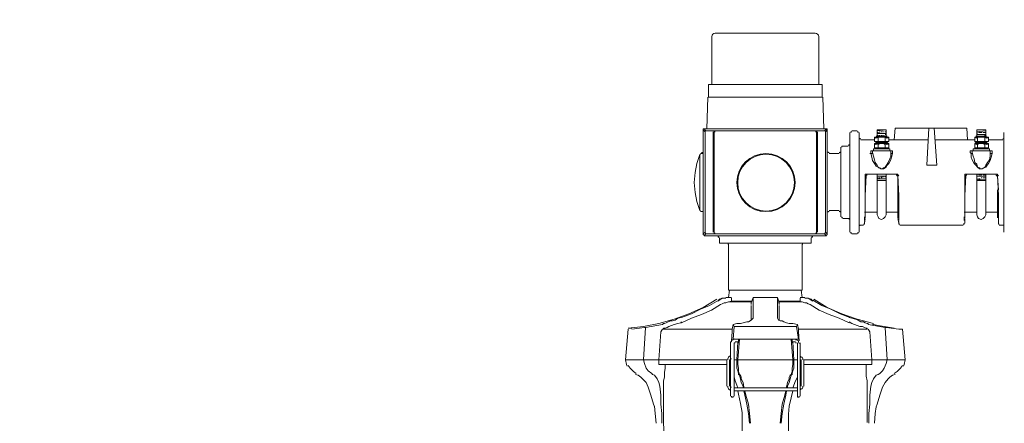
# Model space of a CAD drawing. Header units: feet. Extents: x -492 to 111, y -138 to 535.
# Tile 7 of 13: x 75.326 to 76.389, y -120.381 to -119.945. Entities that reach past the tile are written whole.
import ezdxf
from ezdxf import colors
from ezdxf.entities.mleader import LeaderData, LeaderLine
from ezdxf.math import Vec2, Vec3

# ---------------------------------------------------------------- set-up
doc = ezdxf.new("R2010")
doc.units = ezdxf.units.FT
doc.header["$MEASUREMENT"] = 0
doc.layers.add('ST_Details', color=4, linetype='Continuous')
doc.layers.add('TEXT-DED', color=10, linetype='Continuous')
doc.styles.add('Slanted-Normal', font='font31.shx', dxfattribs={"height": 0.14})

msp = doc.modelspace()

# ---------------------------------------------------------------- linework, layer by layer
at = {"layer": 'ST_Details', "lineweight": 13}
msp.add_lwpolyline([(76.1884, -120.0153), (76.1884, -119.9635, 0.414214), (76.1846, -119.9597), (76.0768, -119.9597, 0.414214), (76.073, -119.9635), (76.073, -120.0153)], format="xyb", dxfattribs=at)
for points in [[(76.0694, -120.0289), (76.1922, -120.0289), (76.1922, -120.0153), (76.0694, -120.0153)], [(76.06, -120.0905), (76.057, -120.1003), (76.0551, -120.11), (76.0541, -120.1208), (76.0551, -120.1315), (76.057, -120.1413), (76.06, -120.151)], [(76.2465, -120.0885), (76.2465, -120.0876), (76.2465, -120.0866)], [(76.2651, -120.0846), (76.2475, -120.0846), (76.2475, -120.0866), (76.2651, -120.0866)], [(76.2661, -120.0866), (76.2661, -120.0876), (76.2661, -120.0885)], [(76.354, -120.0866), (76.353, -120.0866)], [(76.354, -120.0885), (76.354, -120.0866), (76.354, -120.0876)], [(76.3726, -120.0866), (76.3726, -120.0846), (76.355, -120.0846), (76.355, -120.0866)], [(76.3735, -120.0866), (76.3735, -120.0885), (76.3735, -120.0876)], [(76.3481, -120.112), (76.3472, -120.112), (76.3804, -120.112), (76.3794, -120.112)], [(76.0756, -120.1745), (76.0756, -120.1755), (76.0766, -120.1755), (76.0756, -120.1755)], [(76.185, -120.1755), (76.186, -120.1755), (76.186, -120.1745), (76.186, -120.1755)], [(76.1821, -120.2487), (76.1801, -120.2468), (76.1772, -120.2458)], [(75.9818, -120.3191), (75.9809, -120.3171), (75.9799, -120.3122), (75.9809, -120.3171)], [(75.9994, -120.3122), (75.9975, -120.3122), (75.9994, -120.3122), (75.9975, -120.3122)], [(76.2817, -120.3122), (76.2807, -120.3171), (76.2798, -120.3191), (76.2807, -120.3171), (76.2817, -120.3122), (76.2807, -120.3171), (76.2817, -120.3122), (76.2768, -120.3122), (76.2817, -120.3122), (76.2807, -120.3122)]]:
    msp.add_lwpolyline(points, close=True, dxfattribs=at)
for points in [[(76.0688, -120.0289), (76.0678, -120.0631), (76.1313, -120.0631)], [(76.0821, -120.0289), (76.1795, -120.0289)], [(76.1928, -120.0289), (76.1938, -120.0631)], [(76.27, -120.0749), (76.271, -120.0622)], [(76.3481, -120.0622), (76.271, -120.0622)], [(76.3071, -120.0622), (76.3052, -120.1022)], [(76.313, -120.0622), (76.3071, -120.0622)], [(76.313, -120.0622), (76.3159, -120.1022)], [(76.3491, -120.0749), (76.3481, -120.0622)], [(76.0756, -120.0661), (76.0756, -120.0651), (76.0766, -120.0651), (76.0756, -120.0651), (76.0746, -120.0651), (76.0737, -120.0651), (76.0668, -120.0651), (76.0658, -120.0651), (76.0658, -120.0661), (76.0639, -120.0641), (76.0639, -120.0631), (76.0649, -120.0631)], [(76.0639, -120.0641), (76.0639, -120.1764)], [(76.0678, -120.0631), (76.0649, -120.0631), (76.0668, -120.0651)], [(76.0658, -120.1745), (76.0658, -120.0661)], [(76.0746, -120.0661), (76.0746, -120.1745)], [(76.0766, -120.0651), (76.0756, -120.0651)], [(76.0756, -120.067), (76.0756, -120.0661), (76.0766, -120.0661)], [(76.0756, -120.1745), (76.0756, -120.067)], [(76.0766, -120.0651), (76.185, -120.0651)], [(76.1313, -120.0631), (76.1938, -120.0631)], [(76.185, -120.0651), (76.184, -120.0651)], [(76.186, -120.0661), (76.186, -120.0651), (76.185, -120.0651), (76.186, -120.0651), (76.187, -120.0651), (76.1879, -120.0651), (76.1948, -120.0651), (76.1967, -120.0631), (76.1938, -120.0631)], [(76.185, -120.0661), (76.186, -120.0661), (76.186, -120.067)], [(76.186, -120.067), (76.186, -120.1745)], [(76.187, -120.1745), (76.187, -120.0661)], [(76.1967, -120.0631), (76.1977, -120.0631), (76.1977, -120.0641), (76.1958, -120.0661), (76.1958, -120.0651), (76.1948, -120.0651)], [(76.1958, -120.0661), (76.1958, -120.1745)], [(76.1977, -120.1764), (76.1977, -120.0641)], [(76.2221, -120.067), (76.2221, -120.1745)], [(76.2231, -120.067), (76.2231, -120.0661), (76.2241, -120.0661)], [(76.2299, -120.0651), (76.2241, -120.0651)], [(76.2299, -120.0661), (76.2309, -120.0661), (76.2309, -120.067)], [(76.2319, -120.1745), (76.2319, -120.067)], [(76.2339, -120.0739), (76.2329, -120.0739), (76.2329, -120.0729)], [(76.2485, -120.0719), (76.2641, -120.0719)], [(76.2485, -120.0768), (76.2485, -120.0719)], [(76.2495, -120.0729), (76.2505, -120.0719), (76.2514, -120.0729)], [(76.2505, -120.0709), (76.2622, -120.0709)], [(76.2514, -120.0641), (76.2612, -120.0641)], [(76.2514, -120.0709), (76.2514, -120.0641)], [(76.2514, -120.0651), (76.2612, -120.0641)], [(76.2514, -120.067), (76.2524, -120.067)], [(76.2514, -120.068), (76.2612, -120.068)], [(76.2514, -120.07), (76.2524, -120.07)], [(76.2524, -120.0719), (76.2544, -120.0709), (76.2563, -120.0709), (76.2583, -120.0709), (76.2602, -120.0719)], [(76.2524, -120.0768), (76.2524, -120.0719)], [(76.2534, -120.067), (76.2544, -120.0661)], [(76.2534, -120.07), (76.2544, -120.07)], [(76.2553, -120.0661), (76.2573, -120.0661)], [(76.2553, -120.07), (76.2573, -120.07)], [(76.2583, -120.0661), (76.2592, -120.0661)], [(76.2583, -120.07), (76.2592, -120.07)], [(76.2602, -120.0661), (76.2612, -120.0661)], [(76.2602, -120.069), (76.2612, -120.069)], [(76.2602, -120.0768), (76.2602, -120.0719)], [(76.2612, -120.0709), (76.2612, -120.0641)], [(76.2612, -120.0729), (76.2622, -120.0719), (76.2632, -120.0729)], [(76.2641, -120.0768), (76.2641, -120.0719)], [(76.3716, -120.0719), (76.3569, -120.0719)], [(76.3569, -120.0768), (76.3569, -120.0719)], [(76.3569, -120.0729), (76.3579, -120.0719), (76.3589, -120.0729)], [(76.3696, -120.0709), (76.3579, -120.0709)], [(76.3687, -120.0641), (76.3589, -120.0641)], [(76.3589, -120.0709), (76.3589, -120.0641)], [(76.3589, -120.0641), (76.3599, -120.0641)], [(76.3589, -120.0661), (76.3687, -120.0651)], [(76.3589, -120.068), (76.3599, -120.067)], [(76.3589, -120.069), (76.3687, -120.069)], [(76.3589, -120.0709), (76.3599, -120.0709)], [(76.3599, -120.0719), (76.3618, -120.0709), (76.3638, -120.0709), (76.3657, -120.0709), (76.3677, -120.0719)], [(76.3599, -120.0768), (76.3599, -120.0719)], [(76.3608, -120.0641), (76.3618, -120.0641)], [(76.3608, -120.067), (76.3628, -120.067), (76.3647, -120.067)], [(76.3608, -120.0709), (76.3628, -120.0709)], [(76.3628, -120.0641), (76.3647, -120.0641)], [(76.3638, -120.0709), (76.3647, -120.0709)], [(76.3657, -120.0641), (76.3667, -120.0641)], [(76.3657, -120.067), (76.3677, -120.067), (76.3687, -120.067)], [(76.3657, -120.0709), (76.3677, -120.07), (76.3687, -120.07)], [(76.3677, -120.0641), (76.3687, -120.0641)], [(76.3677, -120.0768), (76.3677, -120.0719)], [(76.3687, -120.0709), (76.3687, -120.0641)], [(76.3687, -120.0729), (76.3696, -120.0719), (76.3706, -120.0729)], [(76.3716, -120.0768), (76.3716, -120.0719)], [(76.3882, -120.0729), (76.3882, -120.0739), (76.3872, -120.0739)], [(76.3882, -120.067), (76.3882, -120.1745)], [(76.2124, -120.1579), (76.2124, -120.0827)], [(76.2202, -120.0817), (76.2143, -120.0817), (76.2133, -120.0817), (76.2133, -120.0827)], [(76.2212, -120.0797), (76.2212, -120.0807), (76.2202, -120.0807)], [(76.2485, -120.0749), (76.2339, -120.0749)], [(76.2485, -120.0768), (76.2641, -120.0768)], [(76.2485, -120.0788), (76.2641, -120.0788)], [(76.2485, -120.0788), (76.2485, -120.0836)], [(76.2485, -120.0836), (76.2641, -120.0836)], [(76.2514, -120.0768), (76.2505, -120.0778), (76.2495, -120.0768)], [(76.2495, -120.0797), (76.2505, -120.0788), (76.2514, -120.0797)], [(76.2514, -120.0836), (76.2505, -120.0846), (76.2495, -120.0836)], [(76.2505, -120.0778), (76.2622, -120.0778)], [(76.2505, -120.0778), (76.2622, -120.0778)], [(76.2602, -120.0768), (76.2583, -120.0778), (76.2563, -120.0778), (76.2544, -120.0778), (76.2524, -120.0768)], [(76.2524, -120.0797), (76.2544, -120.0788), (76.2563, -120.0788), (76.2583, -120.0788), (76.2602, -120.0797)], [(76.2524, -120.0788), (76.2524, -120.0836)], [(76.2602, -120.0836), (76.2583, -120.0846), (76.2563, -120.0846), (76.2544, -120.0846), (76.2524, -120.0836)], [(76.2602, -120.0788), (76.2602, -120.0836)], [(76.2632, -120.0768), (76.2622, -120.0778), (76.2612, -120.0768)], [(76.2612, -120.0797), (76.2622, -120.0788), (76.2632, -120.0797)], [(76.2632, -120.0836), (76.2622, -120.0846), (76.2612, -120.0836)], [(76.3061, -120.0749), (76.2641, -120.0749)], [(76.2641, -120.0788), (76.2641, -120.0836)], [(76.3569, -120.0749), (76.314, -120.0749)], [(76.3589, -120.0768), (76.3579, -120.0778), (76.3569, -120.0768), (76.3716, -120.0768)], [(76.3716, -120.0788), (76.3569, -120.0788)], [(76.3569, -120.0797), (76.3579, -120.0788), (76.3589, -120.0797)], [(76.3569, -120.0788), (76.3569, -120.0836)], [(76.3589, -120.0836), (76.3579, -120.0846), (76.3569, -120.0836), (76.3716, -120.0836)], [(76.3696, -120.0778), (76.3579, -120.0778)], [(76.3696, -120.0778), (76.3579, -120.0778)], [(76.3677, -120.0768), (76.3657, -120.0778), (76.3638, -120.0778), (76.3618, -120.0778), (76.3599, -120.0768)], [(76.3599, -120.0797), (76.3618, -120.0788), (76.3638, -120.0788), (76.3657, -120.0788), (76.3677, -120.0797)], [(76.3599, -120.0788), (76.3599, -120.0836)], [(76.3677, -120.0836), (76.3657, -120.0846), (76.3638, -120.0846), (76.3618, -120.0846), (76.3599, -120.0836)], [(76.3677, -120.0788), (76.3677, -120.0836)], [(76.3706, -120.0768), (76.3696, -120.0778), (76.3687, -120.0768)], [(76.3687, -120.0797), (76.3696, -120.0788), (76.3706, -120.0797)], [(76.3706, -120.0836), (76.3696, -120.0846), (76.3687, -120.0836)], [(76.3872, -120.0749), (76.3716, -120.0749)], [(76.3716, -120.0788), (76.3716, -120.0836)], [(76.061, -120.0905), (76.06, -120.0905)], [(76.0629, -120.0895), (76.061, -120.0895)], [(76.0629, -120.0885), (76.0619, -120.0885)], [(76.1997, -120.0885), (76.1987, -120.0885), (76.1987, -120.0876)], [(76.2104, -120.0895), (76.1997, -120.0895)], [(76.2114, -120.0876), (76.2114, -120.0885), (76.2104, -120.0885)], [(76.2221, -120.0895), (76.2221, -120.151)], [(76.2319, -120.151), (76.2319, -120.0895)], [(76.2465, -120.0885), (76.2465, -120.0895), (76.2456, -120.0895), (76.2446, -120.0895), (76.2436, -120.0895)], [(76.2446, -120.0866), (76.268, -120.0866), (76.268, -120.0885), (76.268, -120.0895)], [(76.2446, -120.0866), (76.2456, -120.0866), (76.2465, -120.0866), (76.2456, -120.0866)], [(76.2446, -120.0866), (76.2446, -120.0885), (76.2446, -120.0895), (76.2456, -120.0934), (76.2465, -120.0973), (76.2485, -120.1003), (76.2505, -120.1032), (76.2524, -120.1042), (76.2534, -120.1051), (76.2553, -120.1061), (76.2563, -120.1061), (76.2573, -120.1061), (76.2583, -120.1061), (76.2612, -120.1042), (76.2622, -120.1022), (76.2641, -120.1003), (76.2661, -120.0963), (76.2671, -120.0934), (76.268, -120.0895)], [(76.2661, -120.0866), (76.2651, -120.0866), (76.2632, -120.0866), (76.2602, -120.0866), (76.2563, -120.0866), (76.2524, -120.0866), (76.2495, -120.0866), (76.2475, -120.0866), (76.2465, -120.0866)], [(76.2465, -120.0885), (76.2465, -120.0885)], [(76.2661, -120.0885), (76.2661, -120.0924), (76.2651, -120.0954), (76.2632, -120.0993), (76.2622, -120.1012), (76.2602, -120.1042), (76.2583, -120.1051), (76.2573, -120.1061), (76.2563, -120.1061), (76.2553, -120.1061), (76.2544, -120.1051), (76.2524, -120.1042), (76.2514, -120.1022), (76.2495, -120.0993), (76.2485, -120.0963), (76.2475, -120.0924), (76.2465, -120.0885)], [(76.2641, -120.0866), (76.2485, -120.0866)], [(76.2505, -120.0846), (76.2622, -120.0846)], [(76.2661, -120.0885), (76.2661, -120.0895), (76.2671, -120.0895), (76.268, -120.0895), (76.2671, -120.0895)], [(76.2671, -120.0866), (76.268, -120.0866)], [(76.2671, -120.0885), (76.2671, -120.0885)], [(76.354, -120.0885), (76.354, -120.0885), (76.354, -120.0895), (76.353, -120.0895), (76.352, -120.0885), (76.352, -120.0866), (76.3755, -120.0866), (76.3755, -120.0885), (76.3755, -120.0895), (76.3745, -120.0895)], [(76.353, -120.0895), (76.353, -120.0934), (76.354, -120.0963), (76.356, -120.1003), (76.3579, -120.1022), (76.3599, -120.1042), (76.3618, -120.1061), (76.3628, -120.1061), (76.3647, -120.1061), (76.3667, -120.1051), (76.3687, -120.1042), (76.3696, -120.1032), (76.3716, -120.1003), (76.3735, -120.0973), (76.3745, -120.0934), (76.3755, -120.0895), (76.3745, -120.0895), (76.3735, -120.0895), (76.3735, -120.0885), (76.3735, -120.0885)], [(76.3735, -120.0866), (76.3726, -120.0866), (76.3706, -120.0866), (76.3677, -120.0866), (76.3638, -120.0866), (76.3599, -120.0866), (76.3569, -120.0866), (76.355, -120.0866), (76.354, -120.0866)], [(76.354, -120.0885), (76.355, -120.0924), (76.356, -120.0954), (76.3569, -120.0993), (76.3589, -120.1012), (76.3599, -120.1042), (76.3618, -120.1051), (76.3628, -120.1061), (76.3638, -120.1061), (76.3647, -120.1061), (76.3667, -120.1051), (76.3677, -120.1042), (76.3687, -120.1022), (76.3706, -120.0993), (76.3726, -120.0963), (76.3735, -120.0924), (76.3735, -120.0885)], [(76.3569, -120.0866), (76.3716, -120.0866)], [(76.3696, -120.0846), (76.3579, -120.0846)], [(76.3726, -120.0866), (76.3735, -120.0866), (76.3745, -120.0866), (76.3755, -120.0866)], [(76.3159, -120.1022), (76.3052, -120.1022)], [(76.2407, -120.112), (76.2719, -120.112), (76.2729, -120.112), (76.2397, -120.112), (76.2387, -120.112), (76.2387, -120.113)], [(76.2387, -120.113), (76.2387, -120.1139)], [(76.2387, -120.1579), (76.2387, -120.1354), (76.2397, -120.113)], [(76.2387, -120.1139), (76.2387, -120.1286)], [(76.2407, -120.112), (76.2397, -120.112)], [(76.2397, -120.1139), (76.2397, -120.113), (76.2407, -120.113)], [(76.2514, -120.1559), (76.2514, -120.112), (76.2505, -120.112)], [(76.2514, -120.1139), (76.2612, -120.1139)], [(76.2553, -120.1159), (76.2573, -120.1149)], [(76.2583, -120.1149), (76.2592, -120.1149)], [(76.2602, -120.1149), (76.2612, -120.1149)], [(76.2612, -120.1559), (76.2612, -120.112)], [(76.2719, -120.113), (76.2729, -120.113), (76.2729, -120.1139)], [(76.2729, -120.112), (76.2739, -120.112), (76.2739, -120.113), (76.2749, -120.1354), (76.2749, -120.1579), (76.2749, -120.1598), (76.2749, -120.1618)], [(76.2739, -120.1139), (76.2749, -120.113)], [(76.2739, -120.1286), (76.2739, -120.1139)], [(76.3462, -120.113), (76.3462, -120.112), (76.3472, -120.112)], [(76.3462, -120.1139), (76.3462, -120.113)], [(76.3462, -120.1579), (76.3462, -120.1354), (76.3472, -120.113)], [(76.3462, -120.1286), (76.3462, -120.1139)], [(76.3472, -120.1139), (76.3472, -120.113), (76.3481, -120.113)], [(76.3589, -120.1559), (76.3589, -120.112)], [(76.3589, -120.113), (76.3599, -120.113)], [(76.3589, -120.1149), (76.3687, -120.1139)], [(76.3608, -120.113), (76.3628, -120.113), (76.3647, -120.113)], [(76.3657, -120.113), (76.3677, -120.113), (76.3687, -120.113)], [(76.3687, -120.1559), (76.3687, -120.112)], [(76.3794, -120.113), (76.3804, -120.113), (76.3804, -120.1139)], [(76.3804, -120.112), (76.3814, -120.112), (76.3814, -120.113), (76.3823, -120.1354), (76.3823, -120.1579), (76.3823, -120.1598), (76.3823, -120.1618)], [(76.3823, -120.113), (76.3814, -120.1139)], [(76.3814, -120.1139), (76.3823, -120.1286)], [(76.2514, -120.1159), (76.2524, -120.1159)], [(76.2514, -120.1169), (76.2612, -120.1169)], [(76.2514, -120.1188), (76.2612, -120.1188)], [(76.2534, -120.1159), (76.2544, -120.1159)], [(76.2583, -120.1188), (76.2602, -120.1188), (76.2612, -120.1188)], [(76.3589, -120.1169), (76.3599, -120.1169)], [(76.3589, -120.1178), (76.3687, -120.1178)], [(76.3687, -120.1188), (76.3589, -120.1188)], [(76.3608, -120.1169), (76.3628, -120.1169)], [(76.3638, -120.1159), (76.3647, -120.1159)], [(76.3657, -120.1159), (76.3677, -120.1159), (76.3687, -120.1159)], [(76.2387, -120.1589), (76.2387, -120.1579), (76.2387, -120.1569), (76.2387, -120.154), (76.2387, -120.1501), (76.2387, -120.1452), (76.2387, -120.1403), (76.2387, -120.1344), (76.2387, -120.1286)], [(76.2739, -120.1286), (76.2739, -120.1344), (76.2739, -120.1403), (76.2739, -120.1452), (76.2739, -120.1501), (76.2739, -120.154), (76.2739, -120.1569), (76.2739, -120.1579), (76.2739, -120.1589)], [(76.3462, -120.1589), (76.3462, -120.1579), (76.3462, -120.1569), (76.3462, -120.154), (76.3462, -120.1501), (76.3462, -120.1452), (76.3462, -120.1403), (76.3462, -120.1344), (76.3462, -120.1286)], [(76.3814, -120.1286), (76.3814, -120.1344), (76.3814, -120.1403), (76.3814, -120.1452), (76.3814, -120.1501), (76.3814, -120.154), (76.3814, -120.1569), (76.3814, -120.1579), (76.3814, -120.1589)], [(76.061, -120.151), (76.06, -120.151)], [(76.061, -120.152), (76.0629, -120.152), (76.0619, -120.152)], [(76.1987, -120.153), (76.1987, -120.152), (76.1997, -120.152)], [(76.1997, -120.151), (76.2104, -120.151)], [(76.2104, -120.152), (76.2114, -120.152), (76.2114, -120.153)], [(76.2143, -120.1589), (76.2133, -120.1589), (76.2133, -120.1579)], [(76.2514, -120.153), (76.2378, -120.153)], [(76.2378, -120.1618), (76.2378, -120.1598), (76.2378, -120.1579)], [(76.2612, -120.1559), (76.2602, -120.1579), (76.2583, -120.1598), (76.2563, -120.1608), (76.2534, -120.1598), (76.2524, -120.1579), (76.2514, -120.1559)], [(76.2749, -120.153), (76.2612, -120.153)], [(76.3589, -120.153), (76.3452, -120.153)], [(76.3452, -120.1618), (76.3452, -120.1598), (76.3452, -120.1579)], [(76.3687, -120.1559), (76.3677, -120.1579), (76.3657, -120.1598), (76.3638, -120.1608), (76.3608, -120.1598), (76.3599, -120.1579), (76.3589, -120.1559)], [(76.3823, -120.153), (76.3687, -120.153)], [(76.2143, -120.1598), (76.2202, -120.1598), (76.2212, -120.1598), (76.2212, -120.1608)], [(76.2329, -120.1677), (76.2329, -120.1667), (76.2339, -120.1667), (76.2368, -120.1667)], [(76.2368, -120.1657), (76.2378, -120.1657), (76.2378, -120.1647), (76.2387, -120.1598)], [(76.2378, -120.1637), (76.2378, -120.1647), (76.2378, -120.1637), (76.2378, -120.1628)], [(76.2749, -120.1628), (76.2749, -120.1637), (76.2749, -120.1647), (76.2739, -120.1598)], [(76.2759, -120.1657), (76.2749, -120.1657), (76.2749, -120.1647)], [(76.2759, -120.1667), (76.3442, -120.1667)], [(76.3452, -120.1647), (76.3452, -120.1657), (76.3442, -120.1657)], [(76.3462, -120.1598), (76.3462, -120.1647), (76.3462, -120.1637), (76.3462, -120.1628)], [(76.3833, -120.1657), (76.3823, -120.1657), (76.3823, -120.1647), (76.3823, -120.1598)], [(76.3823, -120.1628), (76.3823, -120.1637), (76.3823, -120.1647), (76.3823, -120.1637)], [(76.3833, -120.1667), (76.3872, -120.1667), (76.3882, -120.1667), (76.3882, -120.1677)], [(76.0649, -120.1774), (76.0639, -120.1774), (76.0639, -120.1764), (76.0658, -120.1745), (76.0658, -120.1755), (76.0668, -120.1755)], [(76.0668, -120.1764), (76.0649, -120.1784)], [(76.1967, -120.1784), (76.0649, -120.1784)], [(76.0756, -120.1764), (76.0766, -120.1764), (76.0756, -120.1764), (76.0746, -120.1764), (76.0737, -120.1764), (76.0668, -120.1764)], [(76.185, -120.1764), (76.0766, -120.1764)], [(76.1967, -120.1784), (76.1948, -120.1764), (76.1879, -120.1764), (76.187, -120.1764), (76.186, -120.1764), (76.185, -120.1764), (76.184, -120.1764)], [(76.1948, -120.1755), (76.1958, -120.1755), (76.1958, -120.1745), (76.1977, -120.1764), (76.1977, -120.1774), (76.1967, -120.1774)], [(76.2241, -120.1755), (76.2231, -120.1755), (76.2231, -120.1745)], [(76.2241, -120.1764), (76.2299, -120.1764)], [(76.2309, -120.1745), (76.2309, -120.1755), (76.2299, -120.1755)], [(76.0795, -120.1794), (76.0805, -120.1794), (76.0805, -120.1804)], [(76.0824, -120.1862), (76.0815, -120.1862), (76.0815, -120.1852), (76.0815, -120.1804)], [(76.0824, -120.1862), (76.1791, -120.1862)], [(76.0903, -120.1872), (76.0912, -120.1872), (76.0912, -120.1882), (76.0912, -120.237)], [(76.1704, -120.237), (76.1704, -120.1882), (76.1704, -120.1872), (76.1713, -120.1872)], [(76.1791, -120.1862), (76.1801, -120.1862), (76.1801, -120.1852), (76.1801, -120.1804)], [(76.1811, -120.1804), (76.1811, -120.1794), (76.1821, -120.1794)], [(76.0912, -120.2448), (76.0922, -120.237)], [(76.1704, -120.237), (76.0912, -120.237)], [(76.1694, -120.237), (76.1704, -120.2448)], [(76.0785, -120.2468), (76.0639, -120.2556), (76.0483, -120.2624), (76.0326, -120.2683), (76.016, -120.2731), (75.9994, -120.2761), (75.9828, -120.278), (75.9848, -120.278), (75.9867, -120.278)], [(76.0805, -120.2478), (76.0707, -120.2536), (76.061, -120.2575), (76.0512, -120.2624), (76.0404, -120.2663)], [(76.0824, -120.2526), (76.0727, -120.2585), (76.0619, -120.2634), (76.0512, -120.2673), (76.0404, -120.2722)], [(76.0844, -120.2458), (76.0795, -120.2487), (76.0815, -120.2468), (76.0844, -120.2458), (76.0864, -120.2458), (76.0883, -120.2458)], [(76.0912, -120.2497), (76.0883, -120.2507), (76.0864, -120.2507), (76.0844, -120.2517), (76.0824, -120.2526)], [(76.0883, -120.2448), (76.0942, -120.2448)], [(76.0912, -120.2497), (76.1157, -120.2497)], [(76.0932, -120.2487), (76.0932, -120.2497), (76.0922, -120.2497)], [(76.0942, -120.2487), (76.0942, -120.2468), (76.0942, -120.2458)], [(76.1166, -120.2487), (76.0942, -120.2487)], [(76.144, -120.2663), (76.144, -120.2487), (76.144, -120.2458), (76.144, -120.2448), (76.1176, -120.2448), (76.1157, -120.2507)], [(76.1157, -120.2526), (76.1157, -120.2517), (76.1157, -120.2507)], [(76.1157, -120.2536), (76.1157, -120.2614), (76.1157, -120.2692)], [(76.1176, -120.2448), (76.1176, -120.2458), (76.1176, -120.2487), (76.1176, -120.2663)], [(76.1459, -120.2507), (76.144, -120.2448)], [(76.1684, -120.2487), (76.145, -120.2487)], [(76.1459, -120.2526), (76.1459, -120.2517), (76.1459, -120.2507), (76.145, -120.2507)], [(76.2212, -120.2722), (76.2104, -120.2673), (76.1997, -120.2634), (76.1889, -120.2585), (76.1791, -120.2526), (76.1772, -120.2517), (76.1752, -120.2507), (76.1733, -120.2507), (76.1704, -120.2497), (76.1459, -120.2497)], [(76.1459, -120.2692), (76.1459, -120.2614), (76.1459, -120.2536)], [(76.1733, -120.2448), (76.1684, -120.2448)], [(76.1694, -120.2497), (76.1684, -120.2497), (76.1684, -120.2487), (76.1684, -120.2468), (76.1684, -120.2458)], [(76.1733, -120.2458), (76.1752, -120.2458), (76.1772, -120.2458)], [(76.2221, -120.2663), (76.2114, -120.2624), (76.2016, -120.2575), (76.1918, -120.2536), (76.1821, -120.2478)], [(76.2475, -120.2731), (76.2299, -120.2683), (76.2133, -120.2624), (76.1977, -120.2556), (76.1831, -120.2468)], [(76.0199, -120.2741), (76.0014, -120.2771), (76.0004, -120.2771), (75.9867, -120.279)], [(76.0404, -120.2663), (76.0365, -120.2673), (76.0336, -120.2692), (76.0307, -120.2702), (76.0287, -120.2702), (76.0258, -120.2712), (76.0238, -120.2722), (76.0219, -120.2731), (76.0209, -120.2731), (76.0199, -120.2741)], [(76.0209, -120.279), (76.0209, -120.278), (76.0229, -120.278), (76.0248, -120.2771), (76.0268, -120.2761), (76.0297, -120.2751), (76.0326, -120.2741), (76.0365, -120.2731), (76.0395, -120.2722), (76.0404, -120.2712)], [(76.0971, -120.2761), (76.0961, -120.2741), (76.0951, -120.279), (76.0951, -120.28), (76.0951, -120.2819), (76.0942, -120.2917)], [(76.0961, -120.2741), (76.1, -120.2731), (76.1039, -120.2731), (76.1069, -120.2722), (76.1108, -120.2712), (76.1127, -120.2712), (76.1157, -120.2692), (76.1166, -120.2683), (76.1176, -120.2673), (76.1176, -120.2663)], [(76.144, -120.2663), (76.144, -120.2673), (76.145, -120.2692), (76.1469, -120.2702), (76.1489, -120.2702), (76.1508, -120.2712), (76.1538, -120.2722), (76.1567, -120.2731), (76.1606, -120.2731), (76.1655, -120.2741)], [(76.2407, -120.279), (76.1665, -120.279), (76.1655, -120.2741), (76.1645, -120.2761), (76.1665, -120.2898), (76.1655, -120.2898), (76.1596, -120.2898)], [(76.2788, -120.279), (76.2768, -120.279), (76.2749, -120.279), (76.2612, -120.2771), (76.2602, -120.2771), (76.2417, -120.2741), (76.2417, -120.2731), (76.2407, -120.2731), (76.2387, -120.2722), (76.2368, -120.2712), (76.2339, -120.2712), (76.2309, -120.2692), (76.228, -120.2683), (76.2241, -120.2673), (76.2212, -120.2663)], [(76.2212, -120.2712), (76.2241, -120.2731), (76.227, -120.2741), (76.2299, -120.2751), (76.2329, -120.2761), (76.2358, -120.2761), (76.2378, -120.2771), (76.2397, -120.278), (76.2407, -120.278), (76.2407, -120.279)], [(76.2475, -120.2741), (76.2465, -120.2741)], [(76.2475, -120.2741), (76.2524, -120.2751), (76.27, -120.278)], [(75.9828, -120.279), (75.9799, -120.3122), (75.9848, -120.3122), (75.9975, -120.3122), (75.9994, -120.3122), (76.016, -120.3122), (76.018, -120.2819)], [(76.0014, -120.2771), (75.9994, -120.3122)], [(76.018, -120.2819), (76.019, -120.28), (76.0199, -120.279), (76.0209, -120.279), (76.0951, -120.279)], [(76.1645, -120.2761), (76.0971, -120.2761), (76.0961, -120.2898), (76.102, -120.2898), (76.102, -120.2927), (76.102, -120.2937), (76.102, -120.2927)], [(76.1665, -120.2819), (76.1665, -120.28), (76.1665, -120.279)], [(76.1674, -120.2917), (76.1665, -120.2819)], [(76.2407, -120.279), (76.2397, -120.279)], [(76.2417, -120.279), (76.2426, -120.28), (76.2436, -120.2819)], [(76.2436, -120.2819), (76.2456, -120.3122)], [(76.2602, -120.2771), (76.2622, -120.3122), (76.2641, -120.3122), (76.2768, -120.3122), (76.2817, -120.3122), (76.2788, -120.279)], [(76.0932, -120.2937), (76.0932, -120.2927), (76.0942, -120.2927), (76.0942, -120.2917), (76.0951, -120.2907), (76.0961, -120.2907), (76.0961, -120.2898), (76.0971, -120.2898), (76.0981, -120.2898), (76.0971, -120.2898)], [(76.0932, -120.2937), (76.0932, -120.3005), (76.0932, -120.3034)], [(76.0961, -120.2907), (76.0961, -120.2898)], [(76.0971, -120.2888), (76.0971, -120.2888)], [(76.0971, -120.3034), (76.0971, -120.3005), (76.0971, -120.2937)], [(76.0971, -120.2937), (76.0981, -120.2937)], [(76.1635, -120.2898), (76.0981, -120.2898)], [(76.0981, -120.2927), (76.102, -120.2927)], [(76.101, -120.2927), (76.1, -120.3122)], [(76.1606, -120.2927), (76.1616, -120.3122), (76.1606, -120.3122), (76.1313, -120.3122), (76.101, -120.3122), (76.103, -120.2898)], [(76.102, -120.2898), (76.103, -120.2898), (76.1313, -120.2898), (76.1586, -120.2898), (76.1596, -120.2898), (76.1596, -120.2927), (76.1596, -120.2937), (76.1596, -120.2927)], [(76.1586, -120.2898), (76.1606, -120.3122)], [(76.1596, -120.2927), (76.1635, -120.2927)], [(76.1635, -120.2907), (76.1645, -120.2907), (76.1665, -120.2917), (76.1665, -120.2927), (76.1674, -120.2946)], [(76.1635, -120.2937), (76.1645, -120.2937)], [(76.1655, -120.2898), (76.1645, -120.2898)], [(76.1655, -120.2888), (76.1655, -120.2888)], [(76.1655, -120.2937), (76.1655, -120.3005), (76.1655, -120.3034)], [(76.1684, -120.3034), (76.1684, -120.3005), (76.1684, -120.2937)], [(76.0932, -120.3034), (76.0932, -120.3396)], [(76.0971, -120.3396), (76.0971, -120.3034)], [(76.1655, -120.3034), (76.1655, -120.3396)], [(76.1684, -120.3396), (76.1684, -120.3034)], [(75.9809, -120.3122), (75.9799, -120.3122), (75.9809, -120.3122)], [(75.9848, -120.3122), (75.9799, -120.3122), (75.9848, -120.3122)], [(75.9809, -120.3171), (75.9799, -120.3122), (75.9809, -120.3171)], [(75.9975, -120.3122), (75.9848, -120.3122), (75.9838, -120.3122)], [(76.016, -120.3122), (76.0893, -120.3122), (76.016, -120.3122), (75.9994, -120.3122), (76.016, -120.3122), (76.016, -120.3171), (76.0893, -120.3171)], [(76.019, -120.3806), (76.019, -120.3699), (76.018, -120.3601), (76.018, -120.3503), (76.017, -120.3405), (76.016, -120.3366), (76.0141, -120.3327), (76.0111, -120.3288), (76.0092, -120.3279), (76.0082, -120.3269), (76.0043, -120.3239), (76.0023, -120.321), (76.0004, -120.3161), (75.9994, -120.3122)], [(76.016, -120.3122), (76.0893, -120.3122)], [(76.0209, -120.3796), (76.0209, -120.3708), (76.0209, -120.362), (76.0209, -120.3532), (76.0209, -120.3435), (76.0209, -120.3347), (76.0219, -120.3308), (76.0219, -120.3259), (76.0229, -120.321), (76.0229, -120.3171)], [(76.0893, -120.3405), (76.0893, -120.3122)], [(76.0903, -120.3122), (76.0903, -120.3112), (76.0912, -120.3093), (76.0922, -120.3083), (76.0932, -120.3083)], [(76.0932, -120.3122), (76.0922, -120.3122)], [(76.0922, -120.3122), (76.0922, -120.3405)], [(76.0922, -120.3122), (76.0932, -120.3122), (76.0922, -120.3122)], [(76.0922, -120.3171), (76.0932, -120.321), (76.0932, -120.322)], [(76.0922, -120.3171), (76.0932, -120.3171)], [(76.0932, -120.3171), (76.0932, -120.3122), (76.0932, -120.3112), (76.0942, -120.3112)], [(76.0971, -120.3122), (76.1, -120.3122), (76.101, -120.3122)], [(76.1, -120.3122), (76.0971, -120.3122)], [(76.101, -120.3122), (76.1, -120.3122), (76.101, -120.3122), (76.1264, -120.3122)], [(76.1069, -120.3425), (76.1069, -120.3405), (76.1049, -120.3366), (76.1039, -120.3327), (76.103, -120.3288), (76.102, -120.3279), (76.102, -120.3269), (76.101, -120.3239), (76.1, -120.321), (76.1, -120.3161), (76.1, -120.3122)], [(76.1313, -120.3122), (76.101, -120.3122)], [(76.1078, -120.3425), (76.1078, -120.3415), (76.1069, -120.3366), (76.1049, -120.3327), (76.1049, -120.3308), (76.1039, -120.3288), (76.103, -120.3279), (76.102, -120.3249), (76.102, -120.321), (76.101, -120.3171), (76.101, -120.3122)], [(76.1655, -120.3122), (76.1313, -120.3122)], [(76.1362, -120.3122), (76.1606, -120.3122)], [(76.1538, -120.3425), (76.1538, -120.3415), (76.1547, -120.3366), (76.1567, -120.3327), (76.1567, -120.3308), (76.1577, -120.3288), (76.1586, -120.3279), (76.1596, -120.3249), (76.1596, -120.321), (76.1606, -120.3171), (76.1606, -120.3122)], [(76.1547, -120.3425), (76.1547, -120.3405), (76.1567, -120.3366), (76.1577, -120.3327), (76.1586, -120.3288), (76.1596, -120.3279), (76.1596, -120.3269), (76.1606, -120.3239), (76.1616, -120.321), (76.1616, -120.3161), (76.1616, -120.3122)], [(76.1616, -120.3122), (76.1606, -120.3122), (76.1616, -120.3122)], [(76.1684, -120.3083), (76.1694, -120.3093), (76.1704, -120.3093), (76.1713, -120.3112), (76.1713, -120.3122)], [(76.1684, -120.3171), (76.1684, -120.3122), (76.1684, -120.3112)], [(76.1694, -120.3122), (76.1684, -120.3122)], [(76.1684, -120.3122), (76.1694, -120.3122), (76.1684, -120.3122)], [(76.1684, -120.3171), (76.1694, -120.3171)], [(76.1684, -120.322), (76.1684, -120.321), (76.1694, -120.3171)], [(76.1694, -120.3405), (76.1694, -120.3122)], [(76.1723, -120.3122), (76.2456, -120.3122), (76.2622, -120.3122)], [(76.1723, -120.3122), (76.2456, -120.3122), (76.1723, -120.3122)], [(76.1723, -120.3122), (76.1723, -120.3405)], [(76.1723, -120.3171), (76.2456, -120.3171)], [(76.2397, -120.3171), (76.2397, -120.321), (76.2397, -120.3249), (76.2397, -120.3279), (76.2397, -120.3298), (76.2407, -120.3347), (76.2407, -120.3396), (76.2407, -120.3493), (76.2407, -120.3591), (76.2407, -120.3689), (76.2407, -120.3796)], [(76.2426, -120.3806), (76.2426, -120.3699), (76.2436, -120.3601), (76.2436, -120.3503), (76.2446, -120.3405), (76.2456, -120.3366), (76.2475, -120.3327), (76.2505, -120.3288), (76.2524, -120.3279), (76.2544, -120.3269), (76.2573, -120.3239), (76.2592, -120.321), (76.2612, -120.3161), (76.2622, -120.3122)], [(76.2622, -120.3122), (76.2641, -120.3122), (76.2622, -120.3122), (76.2456, -120.3122), (76.2456, -120.3171)], [(76.2759, -120.3122), (76.2768, -120.3122), (76.2641, -120.3122)], [(75.9916, -120.3269), (75.9887, -120.3249), (75.9867, -120.323), (75.9848, -120.321), (75.9828, -120.3181)], [(75.9906, -120.3279), (75.9936, -120.3288), (75.9965, -120.3308), (75.9984, -120.3327), (76.0023, -120.3366), (76.0043, -120.3415), (76.0072, -120.3503), (76.0102, -120.3601), (76.0111, -120.363), (76.0102, -120.3601), (76.0111, -120.362), (76.0121, -120.3699), (76.0131, -120.3806)], [(76.271, -120.3279), (76.268, -120.3288), (76.2651, -120.3308), (76.2632, -120.3327), (76.2602, -120.3366), (76.2573, -120.3415), (76.2544, -120.3503), (76.2514, -120.3601), (76.2505, -120.363)], [(76.2788, -120.3181), (76.2768, -120.321), (76.2749, -120.323), (76.2729, -120.3249), (76.27, -120.3269)], [(76.0971, -120.3308), (76.0981, -120.3347), (76.1, -120.3396), (76.101, -120.3425)], [(76.1606, -120.3425), (76.1635, -120.3347), (76.1655, -120.3308)], [(76.0932, -120.3445), (76.0922, -120.3445), (76.0912, -120.3435), (76.0903, -120.3415), (76.0903, -120.3405)], [(76.0932, -120.3396), (76.0932, -120.3464)], [(76.0932, -120.3454), (76.0932, -120.3405)], [(76.0942, -120.3415), (76.0932, -120.3415), (76.0932, -120.3405)], [(76.0932, -120.3513), (76.0932, -120.3454)], [(76.0971, -120.3464), (76.0971, -120.3396)], [(76.0971, -120.3405), (76.0971, -120.3454)], [(76.0971, -120.3425), (76.1655, -120.3425)], [(76.1655, -120.3454), (76.0971, -120.3454)], [(76.0971, -120.3454), (76.0971, -120.3513)], [(76.101, -120.3454), (76.102, -120.3493), (76.1039, -120.3591), (76.1059, -120.3689), (76.1059, -120.3796)], [(76.1137, -120.3806), (76.1127, -120.3699), (76.1108, -120.3601), (76.1088, -120.3503), (76.1078, -120.3454)], [(76.1147, -120.3806), (76.1137, -120.3699), (76.1127, -120.3601), (76.1098, -120.3503), (76.1088, -120.3454)], [(76.1469, -120.3806), (76.1479, -120.3699), (76.1489, -120.3601), (76.1518, -120.3503), (76.1528, -120.3454)], [(76.1479, -120.3806), (76.1489, -120.3699), (76.1508, -120.3601), (76.1528, -120.3503), (76.1538, -120.3454)], [(76.1557, -120.3796), (76.1557, -120.3708), (76.1567, -120.362), (76.1586, -120.3532), (76.1606, -120.3454)], [(76.1655, -120.3396), (76.1655, -120.3464)], [(76.1655, -120.3454), (76.1655, -120.3405)], [(76.1655, -120.3513), (76.1655, -120.3454)], [(76.1684, -120.3464), (76.1684, -120.3396)], [(76.1684, -120.3405), (76.1684, -120.3454)], [(76.1713, -120.3405), (76.1713, -120.3415), (76.1704, -120.3435), (76.1694, -120.3435), (76.1684, -120.3445)], [(76.1684, -120.3405), (76.1684, -120.3415)], [(76.1684, -120.3454), (76.1684, -120.3513)], [(76.0961, -120.3513), (76.0961, -120.3523), (76.0951, -120.3523), (76.0942, -120.3523), (76.0942, -120.3513)], [(76.1674, -120.3513), (76.1674, -120.3523), (76.1665, -120.3523), (76.1655, -120.3523), (76.1655, -120.3513)], [(76.2514, -120.3601), (76.2505, -120.363), (76.2495, -120.3699), (76.2485, -120.3806)], [(76.0277, -120.5242), (76.0209, -120.3796)], [(76.1059, -120.3796), (76.1059, -120.5242)], [(76.1557, -120.5242), (76.1557, -120.3796)]]:
    msp.add_lwpolyline(points, dxfattribs=at)
for centre, radius in [((76.1315, -120.1209), 0.0314), ((76.1316, -120.121), 0.0306), ((76.1316, -120.121), 0.0306), ((76.1316, -120.121), 0.0306)]:
    msp.add_circle(centre, radius, dxfattribs=at)

# ---------------------------------------------------------------- leaders
at = {"layer": 'TEXT-DED'}
ml = msp.add_multileader_mtext('Standard', dxfattribs=at)
ml.set_content('BRACKET ARM,\\PAS PER PLAN\\PPER HL 10.11', color=256, style='Slanted-Normal')
ml.set_leader_properties()
ml.build(insert=Vec2(0, 0))
ml.multileader.update_dxf_attribs({"dogleg_length": 0.06, "arrow_head_size": 0.125})
ctx = ml.context
ctx.base_point, ctx.char_height, ctx.arrow_head_size, ctx.landing_gap_size, ctx.plane_origin = Vec3(74.1171, -119.3744), 0.125, 0.125, 0.06, Vec3(73.8865, -118.4475)
ctx.text_align_type = 2
notes = []
notes.append((ctx, [(0, (1, 1, 0), (75.5808, -119.3744), (-1, 0), 0.06, [(0, [(76.7092, -120.1292)], 0, [])])]))
ctx.mtext.insert, ctx.mtext.width, ctx.mtext.alignment, ctx.mtext.flow_direction = Vec3(75.4608, -119.3119), 1.380274, 3, 5
for ctx, leaders in notes:
    for number, flags, end, landing, length, lines in leaders:
        leader = LeaderData()
        leader.index, (leader.has_last_leader_line, leader.has_dogleg_vector, leader.attachment_direction) = number, flags
        leader.last_leader_point, leader.dogleg_vector, leader.dogleg_length = Vec3(end), Vec3(landing), length
        for number, points, colour, breaks in lines:
            line = LeaderLine()
            line.index, line.vertices, line.color, line.breaks = number, Vec3.list(points), colors.encode_raw_color(colour), breaks
            leader.lines.append(line)
        ctx.leaders.append(leader)

doc.saveas('drawing.dxf')
